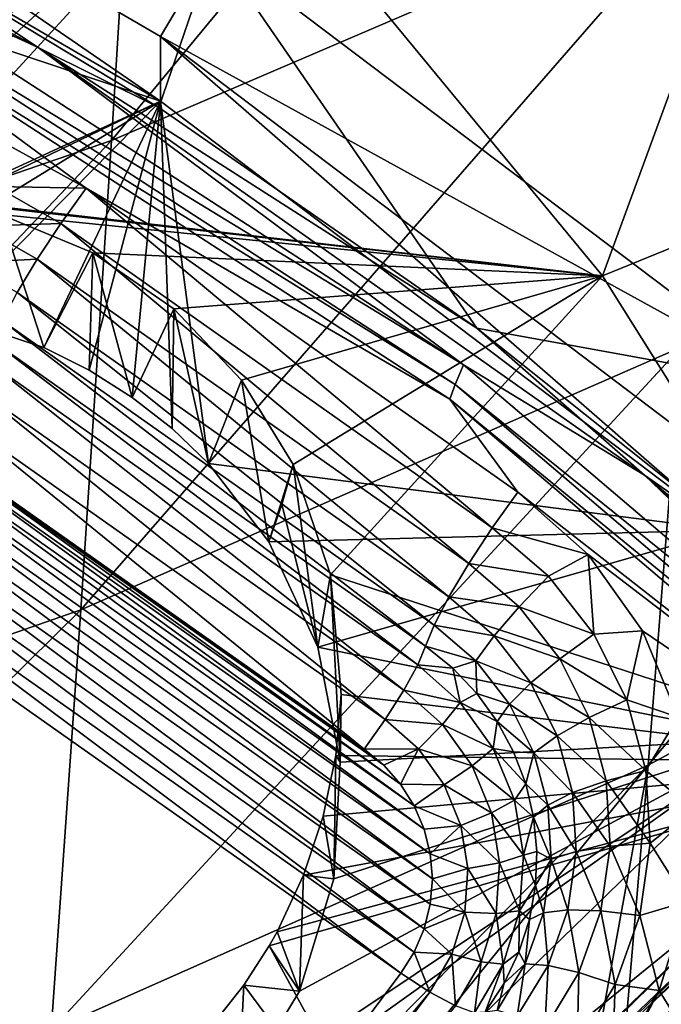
# Model space of a CAD drawing. Header units: metres. Extents: x -25 to 70, y -236 to 25.
# Tile 147 of 256: x 5.96 to 7.16, y -212.21 to -210.36. Entities that reach past the tile are written whole.
import ezdxf

# ---------------------------------------------------------------- set-up
doc = ezdxf.new("R2010")
doc.units = ezdxf.units.M
doc.layers.add('solid_10481002', color=7, linetype='CONTINUOUS')

msp = doc.modelspace()

# ---------------------------------------------------------------- linework, layer by layer
at = {"layer": 'solid_10481002'}
for points in [[(6.133721, -210.586029, 336.552612), (7.265578, -210.099823, 336.275299), (7.332053, -209.135483, 338.400665)], [(6.193647, -209.614944, 338.711304), (6.133721, -210.586029, 336.552612), (7.332053, -209.135483, 338.400665)], [(6.365651, -210.005432, 230.302383), (5.369855, -210.730743, 230.098343), (5.573385, -209.263168, 230.117325)], [(7.053808, -210.839737, 230.510406), (6.365651, -210.005432, 230.302383), (7.533452, -209.531815, 230.715042)], [(8.173611, -210.38327, 230.927719), (7.053808, -210.839737, 230.510406), (7.533452, -209.531815, 230.715042)], [(7.029084, -209.634125, 228.139511), (7.076659, -209.57756, 228.081512), (8.260849, -210.477753, 228.305954)], [(8.260849, -210.477753, 228.305954), (7.076659, -209.57756, 228.081512), (8.000754, -210.147156, 228.208374)], [(4.960316, -210.9888, 336.785828), (6.133721, -210.586029, 336.552612), (6.193647, -209.614944, 338.711304)], [(5.012529, -210.012939, 338.972931), (4.960316, -210.9888, 336.785828), (6.193647, -209.614944, 338.711304)], [(7.029084, -209.634125, 228.139511), (8.205313, -210.528275, 228.362442), (6.991325, -209.671143, 228.217178)], [(7.029084, -209.634125, 228.139511), (8.260849, -210.477753, 228.305954), (8.205313, -210.528275, 228.362442)], [(6.991325, -209.671143, 228.217178), (8.161236, -210.560486, 228.438904), (6.967086, -209.684967, 228.306885)], [(6.967086, -209.684967, 228.306885), (8.132941, -210.571228, 228.527863), (7.808396, -210.297928, 228.555267)], [(8.161236, -210.560486, 228.438904), (8.132941, -210.571228, 228.527863), (6.967086, -209.684967, 228.306885)], [(8.205313, -210.528275, 228.362442), (8.161236, -210.560486, 228.438904), (6.991325, -209.671143, 228.217178)], [(5.070076, -209.718506, 229.543823), (6.225342, -210.3909, 229.711472), (6.325432, -210.222198, 229.669403)], [(6.225342, -210.511856, 229.226318), (6.225342, -210.3909, 229.711472), (5.070076, -209.718506, 229.543823)], [(6.225342, -210.511856, 229.226318), (5.070076, -209.718506, 229.543823), (5.070076, -209.839462, 229.05867)], [(5.995736, -210.411774, 228.061264), (4.764329, -209.754898, 227.897491), (5.599952, -210.148193, 228.078232)], [(5.995736, -210.411774, 228.061264), (5.57984, -210.219574, 227.935944), (4.764329, -209.754898, 227.897491)], [(5.14658, -210.151733, 229.136536), (6.225342, -210.511856, 229.226318), (5.070076, -209.839462, 229.05867)], [(6.365651, -210.005432, 230.302383), (5.397951, -210.722382, 230.102814), (5.369855, -210.730743, 230.098343)], [(6.365651, -210.005432, 230.302383), (5.511102, -210.697632, 230.122162), (5.397951, -210.722382, 230.102814)], [(6.365651, -210.005432, 230.302383), (5.625346, -210.686523, 230.143677), (5.511102, -210.697632, 230.122162)], [(6.365651, -210.005432, 230.302383), (5.738991, -210.689148, 230.166901), (5.625346, -210.686523, 230.143677)], [(7.053808, -210.839737, 230.510406), (5.738991, -210.689148, 230.166901), (6.365651, -210.005432, 230.302383)], [(6.075672, -211.46553, 334.301849), (7.201135, -210.973526, 334.059845), (7.265578, -210.099823, 336.275299)], [(6.133721, -210.586029, 336.552612), (6.075672, -211.46553, 334.301849), (7.265578, -210.099823, 336.275299)], [(6.325432, -210.222198, 229.669403), (6.222339, -210.523727, 228.17186), (5.599952, -210.148193, 228.078232)], [(5.995736, -210.411774, 228.061264), (5.599952, -210.148193, 228.078232), (6.222339, -210.523727, 228.17186)], [(5.14658, -210.151733, 229.136536), (5.170631, -210.998291, 229.347595), (6.225342, -210.511856, 229.226318)], [(5.57984, -210.219574, 227.935944), (6.793592, -211.006485, 228.132156), (5.566569, -210.258041, 227.876678)], [(5.995736, -210.411774, 228.061264), (6.793592, -211.006485, 228.132156), (5.57984, -210.219574, 227.935944)], [(6.325432, -210.222198, 229.669403), (6.81808, -210.937943, 228.275146), (6.222339, -210.523727, 228.17186)], [(6.225342, -210.3909, 229.711472), (7.415768, -211.046509, 229.874924), (6.325432, -210.222198, 229.669403)], [(6.325432, -210.222198, 229.669403), (7.415768, -211.046509, 229.874924), (6.81808, -210.937943, 228.275146)], [(5.566569, -210.258041, 227.876678), (6.777436, -211.043076, 228.072403), (5.558486, -210.286697, 227.820068)], [(6.793592, -211.006485, 228.132156), (6.777436, -211.043076, 228.072403), (5.566569, -210.258041, 227.876678)], [(6.086017, -210.674957, 227.916885), (5.558486, -210.286697, 227.820068), (6.767577, -211.070587, 228.015518)], [(6.777436, -211.043076, 228.072403), (6.767577, -211.070587, 228.015518), (5.558486, -210.286697, 227.820068)], [(6.086017, -210.674957, 227.916885), (5.930962, -210.589493, 227.895569), (5.558486, -210.286697, 227.820068)], [(8.173611, -210.38327, 230.927719), (7.626601, -211.752426, 230.737961), (7.053808, -210.839737, 230.510406)], [(6.225342, -210.3909, 229.711472), (7.287238, -211.195282, 229.912018), (7.415768, -211.046509, 229.874924)], [(7.287238, -211.316238, 229.426865), (7.287238, -211.195282, 229.912018), (6.225342, -210.3909, 229.711472)], [(7.287238, -211.316238, 229.426865), (6.225342, -210.3909, 229.711472), (6.225342, -210.511856, 229.226318)], [(7.139182, -211.757111, 331.756348), (8.211415, -211.177582, 331.520203), (8.278872, -210.400024, 333.781036)], [(7.201135, -210.973526, 334.059845), (7.139182, -211.757111, 331.756348), (8.278872, -210.400024, 333.781036)], [(5.995736, -210.411774, 228.061264), (6.222339, -210.523727, 228.17186), (6.81808, -210.937943, 228.275146)], [(7.132586, -211.213196, 228.261093), (5.995736, -210.411774, 228.061264), (6.81808, -210.937943, 228.275146)], [(7.132586, -211.213196, 228.261093), (6.793592, -211.006485, 228.132156), (5.995736, -210.411774, 228.061264)], [(5.170631, -210.998291, 229.347595), (5.381653, -210.919662, 229.327988), (6.225342, -210.511856, 229.226318)], [(5.381653, -210.919662, 229.327988), (5.606053, -210.891617, 229.320999), (6.225342, -210.511856, 229.226318)], [(5.606053, -210.891617, 229.320999), (5.827536, -210.915329, 229.32692), (6.225342, -210.511856, 229.226318)], [(5.827536, -210.915329, 229.32692), (6.006482, -210.973785, 229.341492), (6.225342, -210.511856, 229.226318)], [(6.006482, -210.973785, 229.341492), (6.091702, -211.016418, 229.352112), (6.225342, -210.511856, 229.226318)], [(6.091702, -211.016418, 229.352112), (6.172362, -211.067368, 229.364822), (6.225342, -210.511856, 229.226318)], [(6.172362, -211.067368, 229.364822), (6.247288, -211.125992, 229.37944), (6.225342, -210.511856, 229.226318)], [(6.315459, -211.191376, 229.395737), (7.287238, -211.316238, 229.426865), (6.225342, -210.511856, 229.226318)], [(6.247288, -211.125992, 229.37944), (6.315459, -211.191376, 229.395737), (6.225342, -210.511856, 229.226318)], [(4.909786, -211.872513, 334.504822), (6.075672, -211.46553, 334.301849), (6.133721, -210.586029, 336.552612)], [(4.960316, -210.9888, 336.785828), (4.909786, -211.872513, 334.504822), (6.133721, -210.586029, 336.552612)], [(5.916745, -210.672226, 227.904678), (5.930962, -210.589493, 227.895569), (6.086017, -210.674957, 227.916885)], [(5.916745, -210.672226, 227.904678), (6.038322, -210.741364, 227.921906), (5.885277, -210.746384, 227.889404)], [(5.916745, -210.672226, 227.904678), (6.086017, -210.674957, 227.916885), (6.038322, -210.741364, 227.921906)], [(6.847339, -211.311691, 228.064102), (6.038322, -210.741364, 227.921906), (6.086017, -210.674957, 227.916885)], [(6.895034, -211.245285, 228.059082), (6.086017, -210.674957, 227.916885), (6.767577, -211.070587, 228.015518)], [(6.847339, -211.311691, 228.064102), (6.086017, -210.674957, 227.916885), (6.895034, -211.245285, 228.059082)], [(7.053808, -210.839737, 230.510406), (5.833782, -210.702011, 230.187546), (5.738991, -210.689148, 230.166901)], [(7.053808, -210.839737, 230.510406), (5.925856, -210.724396, 230.20871), (5.833782, -210.702011, 230.187546)], [(5.925856, -210.724396, 230.20871), (6.006482, -210.973785, 229.341492), (5.827536, -210.915329, 229.32692)], [(5.925856, -210.724396, 230.20871), (6.098488, -210.796295, 230.251419), (6.006482, -210.973785, 229.341492)], [(7.053808, -210.839737, 230.510406), (6.098488, -210.796295, 230.251419), (5.925856, -210.724396, 230.20871)], [(5.885277, -210.746384, 227.889404), (5.994142, -210.808289, 227.904831), (5.858697, -210.81488, 227.853012)], [(6.038322, -210.741364, 227.921906), (5.994142, -210.808289, 227.904831), (5.885277, -210.746384, 227.889404)], [(6.803159, -211.378616, 228.047043), (5.994142, -210.808289, 227.904831), (6.038322, -210.741364, 227.921906)], [(6.847339, -211.311691, 228.064102), (6.803159, -211.378616, 228.047043), (6.038322, -210.741364, 227.921906)], [(5.994142, -210.808289, 227.904831), (5.956824, -210.870682, 227.866928), (5.858697, -210.81488, 227.853012)], [(6.765841, -211.44101, 228.009125), (5.956824, -210.870682, 227.866928), (5.994142, -210.808289, 227.904831)], [(6.803159, -211.378616, 228.047043), (6.765841, -211.44101, 228.009125), (5.994142, -210.808289, 227.904831)], [(6.098488, -210.796295, 230.251419), (6.091702, -211.016418, 229.352112), (6.006482, -210.973785, 229.341492)], [(6.098488, -210.796295, 230.251419), (6.172362, -211.067368, 229.364822), (6.091702, -211.016418, 229.352112)], [(6.098488, -210.796295, 230.251419), (6.250604, -210.901321, 230.292801), (6.172362, -211.067368, 229.364822)], [(7.053808, -210.839737, 230.510406), (6.250604, -210.901321, 230.292801), (6.098488, -210.796295, 230.251419)], [(7.053808, -210.839737, 230.510406), (6.377076, -211.035172, 230.33107), (6.250604, -210.901321, 230.292801)], [(7.053808, -210.839737, 230.510406), (6.473686, -211.193039, 230.364822), (6.377076, -211.035172, 230.33107)], [(7.053808, -210.839737, 230.510406), (6.543781, -211.399872, 230.396973), (6.473686, -211.193039, 230.364822)], [(7.626601, -211.752426, 230.737961), (6.543781, -211.399872, 230.396973), (7.053808, -210.839737, 230.510406)], [(6.738173, -211.494202, 227.953201), (5.929156, -210.923874, 227.811005), (5.956824, -210.870682, 227.866928)], [(6.765841, -211.44101, 228.009125), (6.738173, -211.494202, 227.953201), (5.956824, -210.870682, 227.866928)], [(6.250604, -210.901321, 230.292801), (6.247288, -211.125992, 229.37944), (6.172362, -211.067368, 229.364822)], [(6.250604, -210.901321, 230.292801), (6.315459, -211.191376, 229.395737), (6.247288, -211.125992, 229.37944)], [(6.250604, -210.901321, 230.292801), (6.377076, -211.035172, 230.33107), (6.315459, -211.191376, 229.395737)], [(6.722261, -211.534088, 227.883728), (5.913244, -210.96376, 227.741531), (5.929156, -210.923874, 227.811005)], [(6.722261, -211.534088, 227.883728), (5.929156, -210.923874, 227.811005), (6.738173, -211.494202, 227.953201)], [(7.415768, -211.046509, 229.874924), (7.384625, -211.389084, 228.387619), (6.81808, -210.937943, 228.275146)], [(7.132586, -211.213196, 228.261093), (6.81808, -210.937943, 228.275146), (7.384625, -211.389084, 228.387619)], [(6.707725, -211.568817, 227.827103), (5.898708, -210.998505, 227.684906), (5.913244, -210.96376, 227.741531)], [(6.707725, -211.568817, 227.827103), (5.913244, -210.96376, 227.741531), (6.722261, -211.534088, 227.883728)], [(6.020084, -212.25383, 331.960358), (7.139182, -211.757111, 331.756348), (7.201135, -210.973526, 334.059845)], [(6.075672, -211.46553, 334.301849), (6.020084, -212.25383, 331.960358), (7.201135, -210.973526, 334.059845)], [(6.68146, -211.616364, 227.785858), (5.872443, -211.046036, 227.643661), (5.898708, -210.998505, 227.684906)], [(6.707725, -211.568817, 227.827103), (6.68146, -211.616364, 227.785858), (5.898708, -210.998505, 227.684906)], [(6.793592, -211.006485, 228.132156), (7.891105, -211.940384, 228.365005), (6.777436, -211.043076, 228.072403)], [(7.132586, -211.213196, 228.261093), (7.891105, -211.940384, 228.365005), (6.793592, -211.006485, 228.132156)], [(6.377076, -211.035172, 230.33107), (6.428273, -211.338409, 229.432404), (6.315459, -211.191376, 229.395737)], [(6.377076, -211.035172, 230.33107), (6.473686, -211.193039, 230.364822), (6.428273, -211.338409, 229.432404)], [(6.646544, -211.671112, 227.764969), (5.837527, -211.100784, 227.622757), (5.872443, -211.046036, 227.643661)], [(6.68146, -211.616364, 227.785858), (6.646544, -211.671112, 227.764969), (5.872443, -211.046036, 227.643661)], [(6.777436, -211.043076, 228.072403), (7.872338, -211.974762, 228.304703), (6.767577, -211.070587, 228.015518)], [(7.891105, -211.940384, 228.365005), (7.872338, -211.974762, 228.304703), (6.777436, -211.043076, 228.072403)], [(6.895034, -211.245285, 228.059082), (6.767577, -211.070587, 228.015518), (7.860839, -212.000885, 228.247467)], [(7.872338, -211.974762, 228.304703), (7.860839, -212.000885, 228.247467), (6.767577, -211.070587, 228.015518)], [(6.734907, -211.970139, 227.82756), (5.519865, -211.113586, 227.613998), (5.567278, -211.102539, 227.611237)], [(6.73109, -211.922974, 227.815796), (5.567278, -211.102539, 227.611237), (5.615891, -211.098831, 227.610321)], [(6.73109, -211.922974, 227.815796), (6.734907, -211.970139, 227.82756), (5.567278, -211.102539, 227.611237)], [(6.719698, -211.876968, 227.804321), (5.615891, -211.098831, 227.610321), (5.66461, -211.102585, 227.611252)], [(6.719698, -211.876968, 227.804321), (6.73109, -211.922974, 227.815796), (5.615891, -211.098831, 227.610321)], [(6.700966, -211.833176, 227.793411), (5.66461, -211.102585, 227.611252), (5.712164, -211.113724, 227.614029)], [(6.700966, -211.833176, 227.793411), (6.719698, -211.876968, 227.804321), (5.66461, -211.102585, 227.611252)], [(6.607079, -211.726624, 227.766846), (5.798062, -211.156296, 227.624649), (5.837527, -211.100784, 227.622757)], [(6.646544, -211.671112, 227.764969), (6.607079, -211.726624, 227.766846), (5.837527, -211.100784, 227.622757)], [(6.73104, -212.01741, 227.83934), (5.474725, -211.13176, 227.61853), (5.519865, -211.113586, 227.613998)], [(6.734907, -211.970139, 227.82756), (6.73104, -212.01741, 227.83934), (5.519865, -211.113586, 227.613998)], [(6.675343, -211.792725, 227.783325), (5.712164, -211.113724, 227.614029), (5.757089, -211.131882, 227.618561)], [(6.675343, -211.792725, 227.783325), (6.700966, -211.833176, 227.793411), (5.712164, -211.113724, 227.614029)], [(6.71955, -212.063553, 227.850845), (5.433049, -211.156616, 227.624725), (5.474725, -211.13176, 227.61853)], [(6.73104, -212.01741, 227.83934), (6.71955, -212.063553, 227.850845), (5.474725, -211.13176, 227.61853)], [(6.643671, -211.756882, 227.774384), (5.757089, -211.131882, 227.618561), (5.798062, -211.156296, 227.624649)], [(6.643671, -211.756882, 227.774384), (6.675343, -211.792725, 227.783325), (5.757089, -211.131882, 227.618561)], [(6.700845, -212.107147, 227.86171), (5.396104, -211.187347, 227.632385), (5.433049, -211.156616, 227.624725)], [(6.71955, -212.063553, 227.850845), (6.700845, -212.107147, 227.86171), (5.433049, -211.156616, 227.624725)], [(6.607079, -211.726624, 227.766846), (6.643671, -211.756882, 227.774384), (5.798062, -211.156296, 227.624649)], [(8.211415, -211.177582, 331.520203), (7.079959, -212.450333, 329.366119), (7.713505, -212.116318, 329.257446)], [(7.139182, -211.757111, 331.756348), (7.079959, -212.450333, 329.366119), (8.211415, -211.177582, 331.520203)], [(6.675683, -212.146896, 227.871628), (5.364911, -211.222855, 227.641235), (5.396104, -211.187347, 227.632385)], [(6.700845, -212.107147, 227.86171), (6.675683, -212.146896, 227.871628), (5.396104, -211.187347, 227.632385)], [(6.315459, -211.191376, 229.395737), (6.428273, -211.338409, 229.432404), (7.287238, -211.316238, 229.426865)], [(6.452723, -211.268051, 229.89122), (6.428273, -211.338409, 229.432404), (6.473686, -211.193039, 230.364822)], [(6.452723, -211.268051, 229.89122), (6.473686, -211.193039, 230.364822), (6.520136, -211.535507, 229.481537)], [(6.543781, -211.399872, 230.396973), (6.520136, -211.535507, 229.481537), (6.473686, -211.193039, 230.364822)], [(7.132586, -211.213196, 228.261093), (7.384625, -211.389084, 228.387619), (7.919548, -211.875214, 228.508835)], [(8.156951, -212.146576, 228.493805), (7.132586, -211.213196, 228.261093), (7.919548, -211.875214, 228.508835)], [(8.156951, -212.146576, 228.493805), (7.891105, -211.940384, 228.365005), (7.132586, -211.213196, 228.261093)], [(6.675683, -212.146896, 227.871628), (5.911562, -213.167389, 228.126068), (5.364911, -211.222855, 227.641235)], [(6.847339, -211.311691, 228.064102), (6.895034, -211.245285, 228.059082), (7.026723, -211.361954, 228.088165)], [(7.026723, -211.361954, 228.088165), (6.895034, -211.245285, 228.059082), (7.860839, -212.000885, 228.247467)], [(6.452723, -211.268051, 229.89122), (6.520136, -211.535507, 229.481537), (6.428273, -211.338409, 229.432404)], [(6.847339, -211.311691, 228.064102), (6.952679, -211.402512, 228.086746), (6.803159, -211.378616, 228.047043)], [(6.847339, -211.311691, 228.064102), (7.026723, -211.361954, 228.088165), (6.952679, -211.402512, 228.086746)], [(6.520136, -211.535507, 229.481537), (7.287238, -211.316238, 229.426865), (6.428273, -211.338409, 229.432404)], [(7.362943, -211.707657, 229.52446), (7.287238, -211.316238, 229.426865), (6.520136, -211.535507, 229.481537)], [(6.952679, -211.402512, 228.086746), (7.026723, -211.361954, 228.088165), (7.037732, -211.511536, 228.113937)], [(7.129096, -211.505112, 228.123856), (7.026723, -211.361954, 228.088165), (7.860839, -212.000885, 228.247467)], [(7.037732, -211.511536, 228.113937), (7.026723, -211.361954, 228.088165), (7.129096, -211.505112, 228.123856)], [(6.803159, -211.378616, 228.047043), (6.897484, -211.459946, 228.067322), (6.765841, -211.44101, 228.009125)], [(6.952679, -211.402512, 228.086746), (6.897484, -211.459946, 228.067322), (6.803159, -211.378616, 228.047043)], [(6.543781, -211.399872, 230.396973), (6.562165, -211.75119, 229.535324), (6.520136, -211.535507, 229.481537)], [(6.543781, -211.399872, 230.396973), (6.56394, -211.624542, 230.420517), (6.562165, -211.75119, 229.535324)], [(7.626601, -211.752426, 230.737961), (6.56394, -211.624542, 230.420517), (6.543781, -211.399872, 230.396973)], [(6.952679, -211.402512, 228.086746), (7.037732, -211.511536, 228.113937), (6.897484, -211.459946, 228.067322)], [(6.765841, -211.44101, 228.009125), (6.850863, -211.514313, 228.027405), (6.738173, -211.494202, 227.953201)], [(6.897484, -211.459946, 228.067322), (6.850863, -211.514313, 228.027405), (6.765841, -211.44101, 228.009125)], [(6.897484, -211.459946, 228.067322), (6.973644, -211.557571, 228.09166), (6.850863, -211.514313, 228.027405)], [(7.037732, -211.511536, 228.113937), (6.973644, -211.557571, 228.09166), (6.897484, -211.459946, 228.067322)], [(4.861612, -212.664398, 332.130646), (6.020084, -212.25383, 331.960358), (6.075672, -211.46553, 334.301849)], [(4.909786, -211.872513, 334.504822), (4.861612, -212.664398, 332.130646), (6.075672, -211.46553, 334.301849)], [(6.722261, -211.534088, 227.883728), (6.738173, -211.494202, 227.953201), (6.816298, -211.561554, 227.969986)], [(6.850863, -211.514313, 228.027405), (6.816298, -211.561554, 227.969986), (6.738173, -211.494202, 227.953201)], [(6.850863, -211.514313, 228.027405), (6.919511, -211.60231, 228.049332), (6.816298, -211.561554, 227.969986)], [(6.973644, -211.557571, 228.09166), (6.919511, -211.60231, 228.049332), (6.850863, -211.514313, 228.027405)], [(7.037732, -211.511536, 228.113937), (7.099231, -211.634567, 228.144608), (6.973644, -211.557571, 228.09166)], [(7.037732, -211.511536, 228.113937), (7.129096, -211.505112, 228.123856), (7.099231, -211.634567, 228.144608)], [(7.099231, -211.634567, 228.144608), (7.129096, -211.505112, 228.123856), (7.195929, -211.666595, 228.164124)], [(7.195929, -211.666595, 228.164124), (7.129096, -211.505112, 228.123856), (7.860839, -212.000885, 228.247467)], [(6.707725, -211.568817, 227.827103), (6.722261, -211.534088, 227.883728), (6.773155, -211.57515, 227.893982)], [(6.773155, -211.57515, 227.893982), (6.722261, -211.534088, 227.883728), (6.816298, -211.561554, 227.969986)], [(7.362943, -211.707657, 229.52446), (6.520136, -211.535507, 229.481537), (6.562165, -211.75119, 229.535324)], [(6.707725, -211.568817, 227.827103), (6.787282, -211.639389, 227.844696), (6.68146, -211.616364, 227.785858)], [(6.707725, -211.568817, 227.827103), (6.773155, -211.57515, 227.893982), (6.787282, -211.639389, 227.844696)], [(6.818089, -211.622314, 227.905731), (6.773155, -211.57515, 227.893982), (6.816298, -211.561554, 227.969986)], [(6.818089, -211.622314, 227.905731), (6.816298, -211.561554, 227.969986), (6.879376, -211.64241, 227.990143)], [(6.919511, -211.60231, 228.049332), (6.879376, -211.64241, 227.990143), (6.816298, -211.561554, 227.969986)], [(6.973644, -211.557571, 228.09166), (7.028713, -211.667725, 228.119125), (6.919511, -211.60231, 228.049332)], [(7.099231, -211.634567, 228.144608), (7.028713, -211.667725, 228.119125), (6.973644, -211.557571, 228.09166)], [(6.787282, -211.639389, 227.844696), (6.773155, -211.57515, 227.893982), (6.818089, -211.622314, 227.905731)], [(6.919511, -211.60231, 228.049332), (6.969148, -211.701599, 228.074097), (6.879376, -211.64241, 227.990143)], [(7.028713, -211.667725, 228.119125), (6.969148, -211.701599, 228.074097), (6.919511, -211.60231, 228.049332)], [(6.56394, -211.624542, 230.420517), (6.55394, -211.738876, 230.428696), (6.562165, -211.75119, 229.535324)], [(7.626601, -211.752426, 230.737961), (6.55394, -211.738876, 230.428696), (6.56394, -211.624542, 230.420517)], [(6.68146, -211.616364, 227.785858), (6.753632, -211.680374, 227.801819), (6.646544, -211.671112, 227.764969)], [(6.787282, -211.639389, 227.844696), (6.753632, -211.680374, 227.801819), (6.68146, -211.616364, 227.785858)], [(6.787282, -211.639389, 227.844696), (6.818089, -211.622314, 227.905731), (6.856294, -211.674774, 227.918808)], [(6.856294, -211.674774, 227.918808), (6.818089, -211.622314, 227.905731), (6.879376, -211.64241, 227.990143)], [(6.787282, -211.639389, 227.844696), (6.848664, -211.725342, 227.866135), (6.753632, -211.680374, 227.801819)], [(6.787282, -211.639389, 227.844696), (6.856294, -211.674774, 227.918808), (6.848664, -211.725342, 227.866135)], [(6.856294, -211.674774, 227.918808), (6.879376, -211.64241, 227.990143), (6.924986, -211.733658, 228.012894)], [(6.969148, -211.701599, 228.074097), (6.924986, -211.733658, 228.012894), (6.879376, -211.64241, 227.990143)], [(7.099231, -211.634567, 228.144608), (7.134812, -211.766861, 228.177597), (7.028713, -211.667725, 228.119125)], [(7.099231, -211.634567, 228.144608), (7.195929, -211.666595, 228.164124), (7.134812, -211.766861, 228.177597)], [(6.646544, -211.671112, 227.764969), (6.708898, -211.72641, 227.778748), (6.607079, -211.726624, 227.766846)], [(6.753632, -211.680374, 227.801819), (6.708898, -211.72641, 227.778748), (6.646544, -211.671112, 227.764969)], [(6.753632, -211.680374, 227.801819), (6.809314, -211.758362, 227.821259), (6.708898, -211.72641, 227.778748)], [(6.848664, -211.725342, 227.866135), (6.809314, -211.758362, 227.821259), (6.753632, -211.680374, 227.801819)], [(6.848664, -211.725342, 227.866135), (6.856294, -211.674774, 227.918808), (6.887115, -211.731613, 227.932983)], [(6.887115, -211.731613, 227.932983), (6.856294, -211.674774, 227.918808), (6.924986, -211.733658, 228.012894)], [(7.028713, -211.667725, 228.119125), (7.060574, -211.786194, 228.148666), (6.969148, -211.701599, 228.074097)], [(7.134812, -211.766861, 228.177597), (7.060574, -211.786194, 228.148666), (7.028713, -211.667725, 228.119125)], [(7.134812, -211.766861, 228.177597), (7.195929, -211.666595, 228.164124), (7.224008, -211.838623, 228.207016)], [(5.803544, -213.220734, 229.901718), (7.362943, -211.707657, 229.52446), (6.214716, -212.527725, 229.728928)], [(7.373505, -211.945297, 228.702301), (7.362943, -211.707657, 229.52446), (5.803544, -213.220734, 229.901718)], [(7.362943, -211.707657, 229.52446), (6.371664, -212.369858, 229.689575), (6.214716, -212.527725, 229.728928)], [(7.362943, -211.707657, 229.52446), (6.485743, -212.180466, 229.642349), (6.371664, -212.369858, 229.689575)], [(7.362943, -211.707657, 229.52446), (6.55047, -211.970245, 229.589935), (6.485743, -212.180466, 229.642349)], [(7.362943, -211.707657, 229.52446), (6.562165, -211.75119, 229.535324), (6.55047, -211.970245, 229.589935)], [(6.969148, -211.701599, 228.074097), (6.997867, -211.808395, 228.100723), (6.924986, -211.733658, 228.012894)], [(7.060574, -211.786194, 228.148666), (6.997867, -211.808395, 228.100723), (6.969148, -211.701599, 228.074097)], [(6.708898, -211.72641, 227.778748), (6.643671, -211.756882, 227.774384), (6.607079, -211.726624, 227.766846)], [(6.708898, -211.72641, 227.778748), (6.675343, -211.792725, 227.783325), (6.643671, -211.756882, 227.774384)], [(6.708898, -211.72641, 227.778748), (6.757005, -211.793777, 227.795547), (6.675343, -211.792725, 227.783325)], [(6.809314, -211.758362, 227.821259), (6.757005, -211.793777, 227.795547), (6.708898, -211.72641, 227.778748)], [(6.848664, -211.725342, 227.866135), (6.888791, -211.822418, 227.890335), (6.809314, -211.758362, 227.821259)], [(6.848664, -211.725342, 227.866135), (6.887115, -211.731613, 227.932983), (6.910027, -211.79187, 227.948013)], [(6.848664, -211.725342, 227.866135), (6.910027, -211.79187, 227.948013), (6.888791, -211.822418, 227.890335)], [(6.910027, -211.79187, 227.948013), (6.887115, -211.731613, 227.932983), (6.924986, -211.733658, 228.012894)], [(6.910027, -211.79187, 227.948013), (6.924986, -211.733658, 228.012894), (6.951375, -211.831772, 228.037369)], [(6.997867, -211.808395, 228.100723), (6.951375, -211.831772, 228.037369), (6.924986, -211.733658, 228.012894)], [(7.626601, -211.752426, 230.737961), (6.429021, -212.095612, 230.438644), (6.443727, -212.069412, 230.438751)], [(6.709899, -212.612366, 230.567337), (6.429021, -212.095612, 230.438644), (7.626601, -211.752426, 230.737961)], [(7.626601, -211.752426, 230.737961), (6.443727, -212.069412, 230.438751), (6.493543, -211.963074, 230.437744)], [(7.626601, -211.752426, 230.737961), (6.493543, -211.963074, 230.437744), (6.530417, -211.85231, 230.434418)], [(6.55394, -211.738876, 230.428696), (6.530417, -211.85231, 230.434418), (6.55047, -211.970245, 229.589935)], [(7.626601, -211.752426, 230.737961), (6.530417, -211.85231, 230.434418), (6.55394, -211.738876, 230.428696)], [(6.55394, -211.738876, 230.428696), (6.55047, -211.970245, 229.589935), (6.562165, -211.75119, 229.535324)], [(6.709899, -212.612366, 230.567337), (7.626601, -211.752426, 230.737961), (7.896546, -212.689178, 230.914093)], [(7.139182, -211.757111, 331.756348), (5.967451, -212.951157, 329.529053), (6.277921, -212.821823, 329.486969)], [(6.020084, -212.25383, 331.960358), (5.967451, -212.951157, 329.529053), (7.139182, -211.757111, 331.756348)], [(7.139182, -211.757111, 331.756348), (6.277921, -212.821823, 329.486969), (7.006239, -212.486816, 329.377991)], [(6.809314, -211.758362, 227.821259), (6.845716, -211.84642, 227.843216), (6.757005, -211.793777, 227.795547)], [(6.888791, -211.822418, 227.890335), (6.845716, -211.84642, 227.843216), (6.809314, -211.758362, 227.821259)], [(7.139182, -211.757111, 331.756348), (7.006239, -212.486816, 329.377991), (7.079959, -212.450333, 329.366119)], [(7.134812, -211.766861, 228.177597), (7.143108, -211.903366, 228.211624), (7.060574, -211.786194, 228.148666)], [(7.134812, -211.766861, 228.177597), (7.224008, -211.838623, 228.207016), (7.143108, -211.903366, 228.211624)], [(6.888791, -211.822418, 227.890335), (6.910027, -211.79187, 227.948013), (6.924636, -211.854523, 227.963623)], [(6.924636, -211.854523, 227.963623), (6.910027, -211.79187, 227.948013), (6.951375, -211.831772, 228.037369)], [(7.060574, -211.786194, 228.148666), (7.068002, -211.908432, 228.179138), (6.997867, -211.808395, 228.100723)], [(7.143108, -211.903366, 228.211624), (7.068002, -211.908432, 228.179138), (7.060574, -211.786194, 228.148666)], [(6.757005, -211.793777, 227.795547), (6.700966, -211.833176, 227.793411), (6.675343, -211.792725, 227.783325)], [(6.757005, -211.793777, 227.795547), (6.788455, -211.869858, 227.814514), (6.700966, -211.833176, 227.793411)], [(6.845716, -211.84642, 227.843216), (6.788455, -211.869858, 227.814514), (6.757005, -211.793777, 227.795547)], [(6.997867, -211.808395, 228.100723), (7.004563, -211.918564, 228.128189), (6.951375, -211.831772, 228.037369)], [(7.068002, -211.908432, 228.179138), (7.004563, -211.918564, 228.128189), (6.997867, -211.808395, 228.100723)], [(6.888791, -211.822418, 227.890335), (6.905652, -211.925705, 227.916092), (6.845716, -211.84642, 227.843216)], [(6.888791, -211.822418, 227.890335), (6.924636, -211.854523, 227.963623), (6.905652, -211.925705, 227.916092)], [(6.788455, -211.869858, 227.814514), (6.719698, -211.876968, 227.804321), (6.700966, -211.833176, 227.793411)], [(6.845716, -211.84642, 227.843216), (6.861012, -211.940125, 227.866577), (6.788455, -211.869858, 227.814514)], [(6.905652, -211.925705, 227.916092), (6.861012, -211.940125, 227.866577), (6.845716, -211.84642, 227.843216)], [(6.924636, -211.854523, 227.963623), (6.951375, -211.831772, 228.037369), (6.957528, -211.932999, 228.062607)], [(7.004563, -211.918564, 228.128189), (6.957528, -211.932999, 228.062607), (6.951375, -211.831772, 228.037369)], [(7.143108, -211.903366, 228.211624), (7.224008, -211.838623, 228.207016), (7.211879, -212.012253, 228.250305)], [(6.530417, -211.85231, 230.434418), (6.493543, -211.963074, 230.437744), (6.55047, -211.970245, 229.589935)], [(6.905652, -211.925705, 227.916092), (6.924636, -211.854523, 227.963623), (6.930694, -211.918488, 227.979568)], [(6.930694, -211.918488, 227.979568), (6.924636, -211.854523, 227.963623), (6.957528, -211.932999, 228.062607)], [(6.788455, -211.869858, 227.814514), (6.73109, -211.922974, 227.815796), (6.719698, -211.876968, 227.804321)], [(6.788455, -211.869858, 227.814514), (6.80167, -211.950821, 227.834702), (6.73109, -211.922974, 227.815796)], [(6.861012, -211.940125, 227.866577), (6.80167, -211.950821, 227.834702), (6.788455, -211.869858, 227.814514)], [(7.143108, -211.903366, 228.211624), (7.123801, -212.038803, 228.245407), (7.068002, -211.908432, 228.179138)], [(7.143108, -211.903366, 228.211624), (7.211879, -212.012253, 228.250305), (7.123801, -212.038803, 228.245407)], [(6.905652, -211.925705, 227.916092), (6.930694, -211.918488, 227.979568), (6.928095, -211.982666, 227.995575)], [(6.928095, -211.982666, 227.995575), (6.930694, -211.918488, 227.979568), (6.957528, -211.932999, 228.062607)], [(7.004563, -211.918564, 228.128189), (6.988979, -212.027878, 228.155441), (6.957528, -211.932999, 228.062607)], [(7.050714, -212.029709, 228.209366), (6.988979, -212.027878, 228.155441), (7.004563, -211.918564, 228.128189)], [(7.068002, -211.908432, 228.179138), (7.050714, -212.029709, 228.209366), (7.004563, -211.918564, 228.128189)], [(7.123801, -212.038803, 228.245407), (7.050714, -212.029709, 228.209366), (7.068002, -211.908432, 228.179138)], [(6.80167, -211.950821, 227.834702), (6.734907, -211.970139, 227.82756), (6.73109, -211.922974, 227.815796)], [(6.861012, -211.940125, 227.866577), (6.854435, -212.034775, 227.890182), (6.80167, -211.950821, 227.834702)], [(6.898402, -212.03006, 227.942108), (6.854435, -212.034775, 227.890182), (6.861012, -211.940125, 227.866577)], [(6.905652, -211.925705, 227.916092), (6.898402, -212.03006, 227.942108), (6.861012, -211.940125, 227.866577)], [(6.905652, -211.925705, 227.916092), (6.928095, -211.982666, 227.995575), (6.898402, -212.03006, 227.942108)], [(6.928095, -211.982666, 227.995575), (6.957528, -211.932999, 228.062607), (6.943208, -212.033463, 228.087646)], [(6.988979, -212.027878, 228.155441), (6.943208, -212.033463, 228.087646), (6.957528, -211.932999, 228.062607)], [(6.594426, -212.701035, 228.891403), (7.373505, -211.945297, 228.702301), (5.803544, -213.220734, 229.901718)], [(5.814974, -213.47023, 229.051926), (7.373505, -211.945297, 228.702301), (6.594426, -212.701035, 228.891403)], [(5.814974, -213.47023, 229.051926), (7.381921, -211.968292, 228.650558), (7.373505, -211.945297, 228.702301)], [(6.80167, -211.950821, 227.834702), (6.795988, -212.032593, 227.855087), (6.734907, -211.970139, 227.82756)], [(6.854435, -212.034775, 227.890182), (6.795988, -212.032593, 227.855087), (6.80167, -211.950821, 227.834702)], [(5.814974, -213.47023, 229.051926), (5.815246, -213.493164, 229.025238), (7.381921, -211.968292, 228.650558)], [(5.815246, -213.493164, 229.025238), (5.815701, -213.527328, 229.002457), (7.381921, -211.968292, 228.650558)], [(5.815701, -213.527328, 229.002457), (7.404563, -212.002731, 228.610794), (7.381921, -211.968292, 228.650558)], [(6.493543, -211.963074, 230.437744), (6.443727, -212.069412, 230.438751), (6.485743, -212.180466, 229.642349)], [(6.493543, -211.963074, 230.437744), (6.485743, -212.180466, 229.642349), (6.55047, -211.970245, 229.589935)], [(6.795988, -212.032593, 227.855087), (6.73104, -212.01741, 227.83934), (6.734907, -211.970139, 227.82756)], [(6.898402, -212.03006, 227.942108), (6.928095, -211.982666, 227.995575), (6.916884, -212.045959, 228.011368)], [(6.916884, -212.045959, 228.011368), (6.928095, -211.982666, 227.995575), (6.943208, -212.033463, 228.087646)], [(5.815701, -213.527328, 229.002457), (5.816321, -213.573898, 228.986389), (7.404563, -212.002731, 228.610794)], [(5.816321, -213.573898, 228.986389), (7.438132, -212.043579, 228.588852), (7.404563, -212.002731, 228.610794)], [(7.123801, -212.038803, 228.245407), (7.211879, -212.012253, 228.250305), (7.160105, -212.179092, 228.291901)], [(7.160105, -212.179092, 228.291901), (7.211879, -212.012253, 228.250305), (7.522125, -212.766266, 228.438293)], [(6.795988, -212.032593, 227.855087), (6.71955, -212.063553, 227.850845), (6.73104, -212.01741, 227.83934)], [(6.795988, -212.032593, 227.855087), (6.771692, -212.111099, 227.874664), (6.71955, -212.063553, 227.850845)], [(6.826314, -212.125641, 227.912827), (6.771692, -212.111099, 227.874664), (6.795988, -212.032593, 227.855087)], [(6.854435, -212.034775, 227.890182), (6.826314, -212.125641, 227.912827), (6.795988, -212.032593, 227.855087)], [(6.898402, -212.03006, 227.942108), (6.867403, -212.130219, 227.967087), (6.854435, -212.034775, 227.890182)], [(6.898402, -212.03006, 227.942108), (6.897254, -212.1073, 228.026657), (6.867403, -212.130219, 227.967087)], [(6.898402, -212.03006, 227.942108), (6.916884, -212.045959, 228.011368), (6.897254, -212.1073, 228.026657)], [(6.988979, -212.027878, 228.155441), (6.951714, -212.132141, 228.181442), (6.943208, -212.033463, 228.087646)], [(7.009371, -212.145386, 228.23822), (6.951714, -212.132141, 228.181442), (6.988979, -212.027878, 228.155441)], [(7.050714, -212.029709, 228.209366), (7.009371, -212.145386, 228.23822), (6.988979, -212.027878, 228.155441)], [(7.077631, -212.167999, 228.277603), (7.009371, -212.145386, 228.23822), (7.050714, -212.029709, 228.209366)], [(7.123801, -212.038803, 228.245407), (7.077631, -212.167999, 228.277603), (7.050714, -212.029709, 228.209366)], [(5.816321, -213.573898, 228.986389), (5.817036, -213.631851, 228.980942), (7.438132, -212.043579, 228.588852)], [(5.817036, -213.631851, 228.980942), (5.817713, -213.695602, 228.989502), (7.438132, -212.043579, 228.588852)], [(7.438132, -212.043579, 228.588852), (5.817713, -213.695602, 228.989502), (7.47772, -212.0849, 228.587906)], [(6.867403, -212.130219, 227.967087), (6.826314, -212.125641, 227.912827), (6.854435, -212.034775, 227.890182)], [(6.897254, -212.1073, 228.026657), (6.916884, -212.045959, 228.011368), (6.908967, -212.129272, 228.111542)], [(6.916884, -212.045959, 228.011368), (6.943208, -212.033463, 228.087646), (6.908967, -212.129272, 228.111542)], [(6.951714, -212.132141, 228.181442), (6.908967, -212.129272, 228.111542), (6.943208, -212.033463, 228.087646)], [(7.123801, -212.038803, 228.245407), (7.160105, -212.179092, 228.291901), (7.077631, -212.167999, 228.277603)], [(6.443727, -212.069412, 230.438751), (6.429021, -212.095612, 230.438644), (6.485743, -212.180466, 229.642349)], [(6.771692, -212.111099, 227.874664), (6.700845, -212.107147, 227.86171), (6.71955, -212.063553, 227.850845)], [(6.036951, -213.908325, 229.042542), (7.47772, -212.0849, 228.587906), (5.817713, -213.695602, 228.989502)], [(6.036951, -213.908325, 229.042542), (7.696957, -212.297623, 228.640945), (7.47772, -212.0849, 228.587906)], [(6.429021, -212.095612, 230.438644), (6.381746, -212.169403, 230.437531), (6.485743, -212.180466, 229.642349)], [(6.709899, -212.612366, 230.567337), (6.381746, -212.169403, 230.437531), (6.429021, -212.095612, 230.438644)], [(6.730002, -212.182388, 227.892441), (6.675683, -212.146896, 227.871628), (6.700845, -212.107147, 227.86171)], [(6.771692, -212.111099, 227.874664), (6.730002, -212.182388, 227.892441), (6.700845, -212.107147, 227.86171)], [(6.771692, -212.111099, 227.874664), (6.77806, -212.20816, 227.933411), (6.730002, -212.182388, 227.892441)], [(6.826314, -212.125641, 227.912827), (6.77806, -212.20816, 227.933411), (6.771692, -212.111099, 227.874664)], [(6.867403, -212.130219, 227.967087), (6.897254, -212.1073, 228.026657), (6.869541, -212.165634, 228.041199)], [(6.869541, -212.165634, 228.041199), (6.897254, -212.1073, 228.026657), (6.908967, -212.129272, 228.111542)], [(7.673201, -212.772461, 326.744232), (7.713505, -212.116318, 329.257446), (7.079959, -212.450333, 329.366119)], [(6.826314, -212.125641, 227.912827), (6.814211, -212.221176, 227.989761), (6.77806, -212.20816, 227.933411)], [(6.867403, -212.130219, 227.967087), (6.814211, -212.221176, 227.989761), (6.826314, -212.125641, 227.912827)], [(6.867403, -212.130219, 227.967087), (6.834218, -212.219955, 228.054749), (6.814211, -212.221176, 227.989761)], [(6.867403, -212.130219, 227.967087), (6.869541, -212.165634, 228.041199), (6.834218, -212.219955, 228.054749)], [(6.908967, -212.129272, 228.111542), (6.894201, -212.227356, 228.205185), (6.85612, -212.216751, 228.133347)], [(6.869541, -212.165634, 228.041199), (6.908967, -212.129272, 228.111542), (6.85612, -212.216751, 228.133347)], [(6.951714, -212.132141, 228.181442), (6.894201, -212.227356, 228.205185), (6.908967, -212.129272, 228.111542)], [(6.951714, -212.132141, 228.181442), (6.945564, -212.251022, 228.264557), (6.894201, -212.227356, 228.205185)], [(7.009371, -212.145386, 228.23822), (6.945564, -212.251022, 228.264557), (6.951714, -212.132141, 228.181442)], [(6.730002, -212.182388, 227.892441), (5.911562, -213.167389, 228.126068), (6.675683, -212.146896, 227.871628)], [(7.009371, -212.145386, 228.23822), (7.006373, -212.285965, 228.307022), (6.945564, -212.251022, 228.264557)], [(7.077631, -212.167999, 228.277603), (7.006373, -212.285965, 228.307022), (7.009371, -212.145386, 228.23822)], [(7.836419, -212.167068, 229.639008), (6.27702, -213.680145, 230.016266), (8.239822, -212.240524, 229.657318)], [(7.025699, -213.119507, 228.995728), (6.27702, -213.680145, 230.016266), (7.836419, -212.167068, 229.639008)], [(6.381746, -212.169403, 230.437531), (6.308452, -212.261566, 230.434219), (6.371664, -212.369858, 229.689575)], [(6.709899, -212.612366, 230.567337), (6.308452, -212.261566, 230.434219), (6.381746, -212.169403, 230.437531)], [(6.381746, -212.169403, 230.437531), (6.371664, -212.369858, 229.689575), (6.485743, -212.180466, 229.642349)], [(7.160105, -212.179092, 228.291901), (7.522125, -212.766266, 228.438293), (6.470403, -213.50769, 228.623154)], [(7.072019, -212.329529, 228.329407), (7.160105, -212.179092, 228.291901), (6.470403, -213.50769, 228.623154)], [(6.869541, -212.165634, 228.041199), (6.85612, -212.216751, 228.133347), (6.834218, -212.219955, 228.054749)], [(7.077631, -212.167999, 228.277603), (7.072019, -212.329529, 228.329407), (7.006373, -212.285965, 228.307022)], [(7.025699, -213.119507, 228.995728), (7.836419, -212.167068, 229.639008), (7.804745, -212.363724, 228.806625)], [(7.077631, -212.167999, 228.277603), (7.160105, -212.179092, 228.291901), (7.072019, -212.329529, 228.329407)], [(6.730002, -212.182388, 227.892441), (5.965882, -213.202866, 228.146881), (5.911562, -213.167389, 228.126068)], [(6.730002, -212.182388, 227.892441), (6.77806, -212.20816, 227.933411), (5.965882, -213.202866, 228.146881)]]:
    msp.add_3dface(points, dxfattribs=at)

doc.saveas('drawing.dxf')
